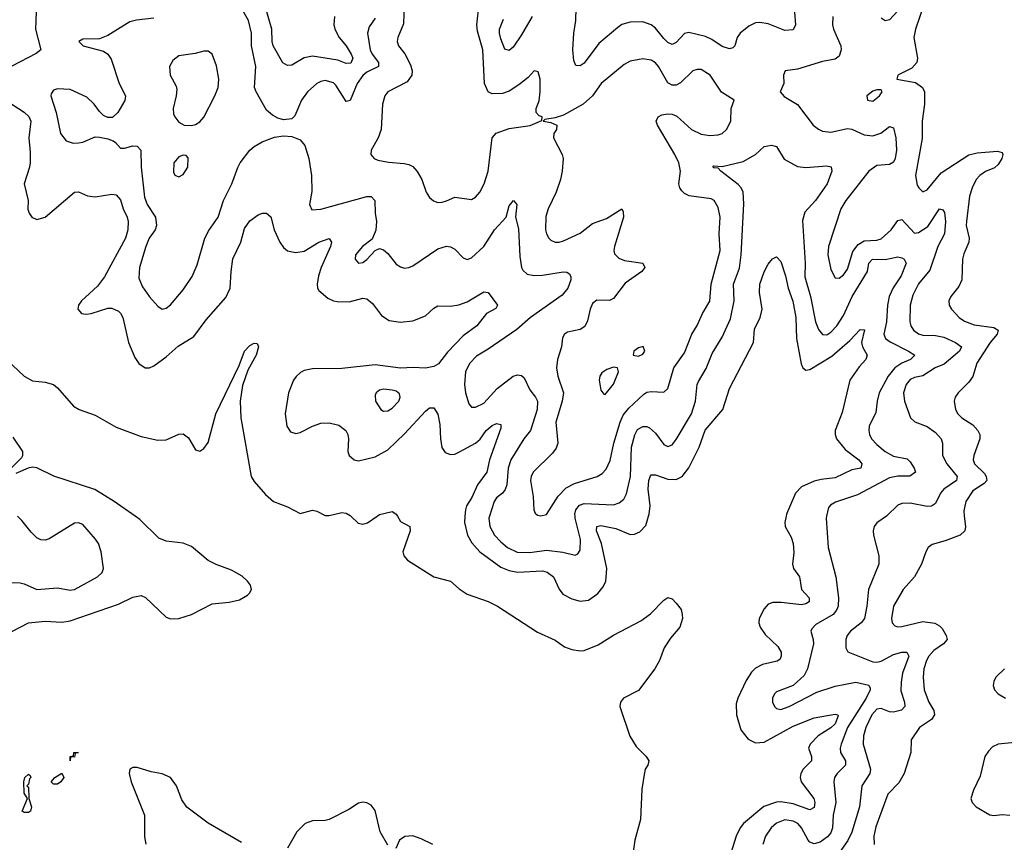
# Model space of a CAD drawing. Header units: inches. Extents: x 2143765 to 2212928, y 878963 to 1017374.
# Tile 32 of 256: x 2152288 to 2157000, y 908440 to 912375. Entities that reach past the tile are written whole.
import ezdxf

# ---------------------------------------------------------------- set-up
doc = ezdxf.new("R2010")
doc.units = ezdxf.units.IN
doc.header["$MEASUREMENT"] = 0
doc.layers.add('C1950', color=7, linetype='Continuous')
doc.layers.add('C1951', color=7, linetype='Continuous')

msp = doc.modelspace()

# ---------------------------------------------------------------- linework, layer by layer
at = {"layer": 'C1950', "color": 5}
for points, elevation in [([(2152165, 909685), (2152290, 909680.8), (2152310, 909677.3), (2152370, 909649.5), (2152470, 909657.9), (2152530, 909646.9), (2152550, 909649.5), (2152660.5, 909710), (2152682.6, 909730), (2152689.8, 909750), (2152678, 909830), (2152664.8, 909870), (2152651.9, 909890), (2152590, 909960.8), (2152570, 909968.9), (2152550, 909966.2), (2152430, 909891.7), (2152410, 909885), (2152390, 909886.8), (2152370, 909897.2), (2152342.9, 909922.9), (2152299, 909979), (2152277.3, 910000)], 320), ([(2152250.8, 909449.2), (2152330, 909490.1), (2152410, 909497.7), (2152490, 909493.2), (2152530, 909500.2), (2152760.9, 909579.1), (2152830, 909612.8), (2152870, 909621), (2152891, 909611), (2152990, 909517.9), (2153010, 909509.5), (2153050, 909510), (2153110.4, 909529.6), (2153210, 909580.4), (2153290, 909588.1), (2153339.4, 909600.6), (2153378.2, 909621.8), (2153388.7, 909631.3), (2153397.7, 909650), (2153393.3, 909670), (2153379.2, 909690), (2153352.6, 909712.6), (2153301.4, 909741.4), (2153228.4, 909768.4), (2153190, 909788.3), (2153110, 909854.5), (2153070, 909870.9), (2152990, 909881), (2152954.4, 909894.4), (2152863.8, 909983.8), (2152840.6, 910000)], 280), ([(2153872.8, 910000), (2153907.4, 909967.4), (2153930, 909961.2), (2153951.9, 909968.1), (2153998.5, 910000)], 280), ([(2154095.7, 910000), (2154110, 909974), (2154155.8, 909950), (2154156.2, 909930), (2154121.8, 909830), (2154126, 909810), (2154144.6, 909790), (2154270, 909709.4), (2154350, 909688.5), (2154391.9, 909651.9), (2154430, 909627.5), (2154530, 909592.7), (2154575.2, 909570), (2154765.8, 909445.8), (2154850, 909407.6), (2154896, 909376), (2154930, 909361.9), (2154970, 909356), (2154990, 909357.6), (2155055.9, 909384.1), (2155130, 909431), (2155260.6, 909499.4), (2155307.6, 909532.4), (2155370, 909599.1), (2155390, 909611.3), (2155410, 909604.7), (2155430, 909584.7), (2155453, 909553), (2155459.1, 909530), (2155460.5, 909510), (2155447.7, 909470), (2155403.2, 909416.8), (2155372.2, 909370), (2155349.3, 909310), (2155327.7, 909270), (2155250, 909166), (2155177.2, 909130), (2155164, 909110), (2155160.5, 909090), (2155207.9, 908947.9), (2155238.9, 908898.9), (2155286.4, 908850), (2155299.1, 908830), (2155294, 908810), (2155281.6, 908790), (2155275.9, 908764.1), (2155265.6, 908694.4), (2155259.6, 908550), (2155232.4, 908450), (2155218, 908350)], 280), ([(2154419.2, 910000), (2154417.4, 909970), (2154431.7, 909910), (2154452.5, 909872.5), (2154490, 909828.8), (2154590, 909756.1), (2154630, 909740.1), (2154670, 909731.8), (2154790, 909738), (2154812.6, 909732.6), (2154842.4, 909710), (2154870.5, 909650.5), (2154887.1, 909627.1), (2154930, 909604.6), (2154970, 909594.1), (2155010, 909598.5), (2155054.5, 909630), (2155079.4, 909660.6), (2155092.5, 909687.5), (2155097.6, 909750), (2155071.8, 909870), (2155049, 909930), (2155049.9, 909950.1), (2155070, 909955), (2155141.1, 909941.2), (2155210, 909911.7), (2155230, 909913.5), (2155255.2, 909924.8), (2155284.9, 909955), (2155298, 910000)], 320), ([(2154536.7, 910000), (2154533.6, 909990), (2154538.2, 909950), (2154560.6, 909910), (2154590, 909877.7), (2154623.2, 909850), (2154668.5, 909828.5), (2154730, 909825.6), (2154810, 909837.8), (2154888.1, 909828.1), (2154945.6, 909814.4), (2154959.8, 909820.2), (2154970, 909838), (2154971.2, 909888.8), (2154946.7, 909990), (2154945.7, 910000)], 340), ([(2155955.7, 910000), (2155950.3, 909970.3), (2155951.7, 909950), (2155979.5, 909899.5), (2155989.3, 909870), (2155993, 909827), (2155986.9, 909770), (2155991.3, 909750), (2156019.7, 909710), (2156030.2, 909650), (2156066.2, 909610), (2156065.4, 909590), (2156050, 909580.5), (2156030, 909575.9), (2155932.5, 909587.5), (2155892, 909588), (2155870, 909578.5), (2155850, 909557.7), (2155826.6, 909510), (2155825.7, 909490), (2155831, 909470), (2155855, 909435), (2155916.8, 909376.8), (2155931.5, 909350), (2155932.7, 909330), (2155925.1, 909314.9), (2155913.7, 909306.3), (2155842.6, 909290), (2155810, 909272.8), (2155790, 909254.8), (2155765, 909215), (2155724.9, 909130), (2155717.3, 909102.7), (2155718.5, 909050), (2155738.7, 908978.7), (2155774.4, 908934.4), (2155810, 908916.6), (2155850, 908919.6), (2155990, 908996.5), (2156090, 909035.3), (2156190, 909052.7), (2156204, 909050), (2156205.2, 909045.2), (2156190, 909007.5), (2156170, 908987.9), (2156108.8, 908950), (2156070.1, 908910), (2156062.9, 908890), (2156077.6, 908850), (2156078, 908830), (2156036.9, 908790), (2156026, 908770), (2156023.8, 908750), (2156028.6, 908730), (2156088.2, 908650), (2156093.4, 908630), (2156090, 908606.2), (2156070, 908595.9), (2155990, 908624.8), (2155930, 908634.4), (2155910, 908632.5), (2155849.1, 908610.9), (2155752, 908530), (2155736.6, 908510), (2155717.1, 908470), (2155691, 908389)], 320), ([(2156149.7, 910000), (2156147.5, 909990), (2156157, 909850), (2156194, 909710), (2156206.1, 909610), (2156205.3, 909570), (2156197.6, 909550), (2156180.2, 909530), (2156098, 909482), (2156078.4, 909461.6), (2156074, 909450), (2156085.6, 909410), (2156086.8, 909390), (2156058.4, 909270), (2156041.8, 909238.2), (2155990, 909189.8), (2155910, 909160.4), (2155899.6, 909150), (2155890.3, 909130), (2155891.4, 909110), (2155899.6, 909090), (2155910, 909079.6), (2155930, 909075.5), (2155970, 909089.4), (2156102, 909158), (2156190, 909186.8), (2156290, 909206.4), (2156352, 909192), (2156358, 909178), (2156358, 909170), (2156338.1, 909130), (2156249.7, 908990), (2156218.7, 908910), (2156214.5, 908890), (2156216.8, 908870), (2156239.4, 908830), (2156240.6, 908810), (2156200.2, 908770), (2156186.7, 908750), (2156184.8, 908730), (2156193.4, 908630), (2156181.5, 908570), (2156178, 908510), (2156170, 908486.2), (2156153.4, 908466.6), (2156118.2, 908441.8), (2156090, 908433), (2156070, 908441.1), (2156061.6, 908450), (2156030, 908509.8), (2156011.4, 908530), (2155990, 908541.4), (2155950, 908547.9), (2155910, 908532.6), (2155885, 908510), (2155857.6, 908470), (2155844.8, 908430)], 340), ([(2156435.5, 910000), (2156390, 909967.8), (2156377.8, 909950), (2156372.6, 909930), (2156373.8, 909910), (2156399, 909810), (2156399, 909770), (2156350.2, 909650), (2156342.6, 909570), (2156330.8, 909510), (2156314.4, 909490), (2156263.5, 909450), (2156248.4, 909430), (2156241, 909410), (2156241.3, 909370), (2156251.2, 909351.2), (2156370, 909304), (2156390, 909302), (2156410, 909306.3), (2156470, 909339.1), (2156509.3, 909349.3), (2156532.7, 909350), (2156543.5, 909330), (2156512.9, 909250), (2156506.5, 909206.5), (2156505.3, 909165.3), (2156521.7, 909110), (2156523.2, 909090), (2156507.7, 909072.3), (2156470, 909062), (2156450, 909064.7), (2156410, 909079.5), (2156390, 909076.8), (2156365.2, 909050), (2156337.2, 908990), (2156326.5, 908950), (2156325.2, 908910), (2156360.1, 908790), (2156356.1, 908770), (2156318.9, 908710), (2156307.5, 908610), (2156270.9, 908489.1), (2156251.6, 908448.4), (2156210.2, 908390)], 360), ([(2156808.5, 910000), (2156814.6, 909950), (2156810.3, 909930), (2156788, 909910), (2156717.1, 909882.9), (2156654.7, 909865.3), (2156635.3, 909850), (2156624, 909830), (2156603.5, 909770), (2156570.7, 909709.3), (2156516.5, 909650), (2156470.2, 909570), (2156460.2, 909510), (2156464, 909490), (2156476.3, 909476.3), (2156490, 909471.6), (2156510, 909472.2), (2156610, 909496.1), (2156668.1, 909488.1), (2156690, 909476.3), (2156702.5, 909462.5), (2156721.9, 909430), (2156725.7, 909410), (2156708.5, 909390), (2156662.3, 909357.7), (2156638.1, 909330), (2156626.8, 909310), (2156615.1, 909270), (2156611.9, 909230), (2156616.2, 909170), (2156638.2, 909110), (2156662.9, 909070), (2156666.4, 909050), (2156652.1, 909027.9), (2156594.7, 908990), (2156554.6, 908930), (2156552, 908870), (2156521, 908770), (2156495.1, 908724.9), (2156441.8, 908670), (2156385, 908515), (2156374.8, 908470), (2156377.4, 908430)], 380), ([(2157001.3, 909270), (2156959.6, 909230), (2156949.1, 909210), (2156946.5, 909190), (2156953.1, 909170), (2156970.4, 909150), (2157006, 909130)], 420), ([(2157050, 908918), (2156970.7, 908909.2), (2156943.7, 908896.3), (2156923.6, 908876.4), (2156906.9, 908850), (2156883.6, 908756.4), (2156851.7, 908690), (2156839.5, 908650), (2156845.7, 908630), (2156865.3, 908610), (2156930, 908572.4), (2156950, 908568.2), (2156990, 908573.8), (2157026.8, 908570)], 420), ([(2153350, 908439.5), (2153190, 908532.2), (2153088.5, 908608.5), (2153064.1, 908644.1), (2153038.8, 908710), (2153009.5, 908750), (2152970, 908768.4), (2152917.7, 908777.7), (2152850, 908797.5), (2152830, 908798.2), (2152815.4, 908790), (2152812.5, 908770), (2152821.6, 908730), (2152886.4, 908570), (2152885.8, 908465.8), (2152891.4, 908431.4)], 280), ([(2154050, 908427.1), (2154013.7, 908490), (2153990, 908592.2), (2153970, 908618.7), (2153950, 908629.9), (2153930, 908632.4), (2153910, 908627.7), (2153863, 908597), (2153770, 908549.5), (2153750, 908544.5), (2153690, 908542.6), (2153655.2, 908530), (2153615, 908490), (2153570, 908412.5)], 280), ([(2154265.6, 908430), (2154210, 908457.7), (2154170, 908471.6), (2154131.3, 908468.7), (2154106, 908450), (2154088.8, 908411.2)], 280)]:
    msp.add_lwpolyline(points, dxfattribs=dict(at, elevation=elevation))
at = {"layer": 'C1950', "color": 5, "elevation": 260}
for points in [[(2152550, 908847.6), (2152531, 908849), (2152530, 908829.5), (2152529.7, 908850), (2152546.3, 908853.7), (2152548, 908870), (2152570.4, 908870.4), (2152554, 908866)], [(2152310, 908582.4), (2152299.5, 908590), (2152325.2, 908650), (2152310, 908675.3), (2152307.8, 908730), (2152313.2, 908750), (2152330, 908766.8), (2152339.3, 908759.3), (2152342, 908750), (2152335.8, 908744.2), (2152330, 908718), (2152322, 908710), (2152330, 908704.7), (2152332.4, 908650), (2152344.4, 908610), (2152339.5, 908590), (2152330, 908582.6)], [(2152450, 908718.4), (2152438.4, 908730), (2152457, 908750), (2152490.6, 908770.6), (2152500.4, 908750), (2152486, 908730), (2152470, 908718.9)]]:
    msp.add_lwpolyline(points, close=True, dxfattribs=at)
at = {"layer": 'C1951', "color": 5}
for points, elevation in [([(2154127.5, 912450), (2154125.3, 912354.7), (2154098, 912290), (2154094.9, 912270), (2154100.8, 912250), (2154131.4, 912211.4), (2154158.6, 912158.6), (2154165.9, 912130), (2154165.1, 912110), (2154142.6, 912077.4), (2154050.4, 912030), (2154035.6, 912010), (2154024.9, 911970), (2154018.7, 911850), (2154003.1, 911810), (2153970.4, 911750), (2153968.2, 911730), (2153984, 911710), (2154002.6, 911702.6), (2154053.1, 911693.1), (2154127.5, 911687.5), (2154150, 911682.8), (2154170, 911671.8), (2154190, 911648.9), (2154213.4, 911610), (2154233.4, 911550), (2154250, 911524.4), (2154268.4, 911508.4), (2154290, 911500.3), (2154310, 911501.5), (2154330, 911509), (2154370, 911525.5), (2154450, 911514.6), (2154470, 911525.7), (2154490, 911550.3), (2154511.5, 911590), (2154529.8, 911650), (2154549.8, 911810), (2154568.6, 911831.4), (2154630, 911854), (2154731.8, 911868.2), (2154787.3, 911892.7), (2154788, 911910), (2154774.8, 911914.8), (2154759, 911930), (2154759.3, 911950), (2154773.7, 911986.3), (2154778.5, 912030), (2154779.7, 912090), (2154770, 912125.2), (2154750, 912129.4), (2154721.6, 912098.4), (2154677.5, 912062.5), (2154630, 912032.4), (2154598.8, 912021.2), (2154550, 912019.8), (2154530, 912029.8), (2154513.2, 912070), (2154504.4, 912230), (2154479.5, 912319.5), (2154475.9, 912350), (2154497.7, 912550)], 360), ([(2153990, 912381.7), (2153960, 912340), (2153952.9, 912310), (2153965.1, 912230), (2153974.7, 912210), (2154005.5, 912170), (2154005.8, 912150), (2153950, 912123.2), (2153930, 912108.1), (2153903.1, 912070), (2153870, 911988.2), (2153850, 911983.5), (2153801.4, 912061.4), (2153790, 912072.4), (2153750, 912083.7), (2153730, 912079.8), (2153710.8, 912069.2), (2153664.9, 912030), (2153637.6, 911990), (2153605.5, 911914.5), (2153590, 911899.7), (2153550, 911896), (2153523.6, 911903.6), (2153497.4, 911917.4), (2153470, 911941.3), (2153419.3, 912030), (2153412.5, 912050), (2153419.1, 912150), (2153397.9, 912250), (2153398, 912310), (2153383.7, 912370), (2153349.8, 912430)], 340), ([(2153795, 912390), (2153791.3, 912350), (2153797, 912330), (2153817.2, 912290), (2153850, 912249.4), (2153873.9, 912210), (2153882.8, 912190), (2153873.2, 912166.8), (2153850, 912165.6), (2153810, 912180.9), (2153690, 912200.6), (2153650, 912191.9), (2153590, 912156.7), (2153570, 912155.8), (2153547.9, 912167.9), (2153500.9, 912250), (2153496.2, 912270), (2153494.5, 912330), (2153459.1, 912450)], 320), ([(2155995.2, 912410), (2156001.3, 912350), (2155990, 912325.4), (2155950, 912323.4), (2155870, 912355.3), (2155830, 912361.2), (2155810, 912359.3), (2155776.7, 912343.3), (2155736.4, 912310), (2155722, 912290), (2155711.1, 912248.9), (2155700.5, 912239.5), (2155685.4, 912234.6), (2155650, 912245.8), (2155600.2, 912280.2), (2155570, 912294.9), (2155490, 912313.2), (2155470, 912308), (2155430, 912266.2), (2155410, 912255.8), (2155390, 912265.8), (2155370, 912284.3), (2155330, 912333.6), (2155310, 912350.7), (2155270, 912364.8), (2155210, 912362.4), (2155170, 912351.3), (2155150, 912336.5), (2155059.7, 912260.3), (2154990, 912167.2), (2154970, 912154.3), (2154950, 912156.2), (2154939.5, 912179.5), (2154935.5, 912230), (2154939.6, 912310), (2154949.9, 912370), (2154951.3, 912430)], 340), ([(2156620.3, 912459.7), (2156575.5, 912330), (2156566.7, 912290), (2156583.8, 912190), (2156580.8, 912170), (2156557.5, 912142.5), (2156490.8, 912110), (2156486, 912090), (2156574.2, 912074.2), (2156608.9, 912050), (2156617.8, 912030), (2156618.3, 911970), (2156606.8, 911890), (2156607, 911807), (2156574.8, 911630), (2156583.4, 911583.4), (2156590.2, 911570.2), (2156610, 911552), (2156630, 911560.8), (2156698.4, 911641.6), (2156830, 911728.3), (2156870, 911738.1), (2156966.5, 911746.5), (2156990, 911739.5), (2156993.2, 911730), (2156988.4, 911710), (2156970, 911682.2), (2156953.4, 911666.6), (2156910, 911649.2), (2156882.7, 911630), (2156865.5, 911610), (2156845.5, 911570), (2156833.9, 911530), (2156818.5, 911410), (2156818.1, 911390), (2156831.5, 911330), (2156829.5, 911310), (2156805.4, 911254.6), (2156799.5, 911230), (2156796.3, 911130), (2156782, 911098), (2156744.4, 911050), (2156734.3, 911030), (2156736, 911010), (2156747, 910990), (2156783.6, 910950), (2156810, 910932.6), (2156855.4, 910915.4), (2156950, 910902.9), (2156970.9, 910890), (2156965.9, 910870), (2156932.7, 910830), (2156868.6, 910731.4), (2156850, 910668.5), (2156830, 910640.3), (2156778.3, 910590), (2156765.3, 910570), (2156759.6, 910550), (2156765.8, 910510), (2156777.3, 910490), (2156797.4, 910470), (2156850, 910436.6), (2156873, 910410), (2156882.5, 910390), (2156882.3, 910370), (2156853.9, 910290), (2156850.9, 910270), (2156856.8, 910250), (2156904.4, 910204.4), (2156913, 910190), (2156915.8, 910170), (2156903.7, 910156.3), (2156850, 910120.8), (2156815.1, 910070), (2156805.4, 910025.4), (2156808.5, 910000)], 380), ([(2152367.3, 912410), (2152364.6, 912330), (2152388.8, 912230), (2152366.7, 912213.3), (2152250, 912151.7)], 320), ([(2152930, 912381.2), (2152847.3, 912372.7), (2152815.1, 912364.9), (2152710, 912298.9), (2152670, 912282.9), (2152590, 912281.2), (2152571.3, 912270), (2152592, 912250), (2152690, 912223.8), (2152710.2, 912210.2), (2152725.7, 912185.7), (2152764.2, 912070), (2152794.4, 912010), (2152791.9, 911988.1), (2152758.8, 911930), (2152733, 911907), (2152710, 911906.6), (2152690, 911917), (2152670, 911936.2), (2152645.1, 911970), (2152610, 912004.4), (2152530, 912040.9), (2152470, 912044.2), (2152450, 912037.6), (2152439.5, 912020.5), (2152437, 912010), (2152462.2, 911930), (2152484, 911830), (2152510, 911795.8), (2152544.8, 911784.8), (2152570, 911785.3), (2152590, 911789), (2152650, 911814.4), (2152670, 911812.7), (2152710, 911805.3), (2152735.2, 911795.3), (2152747.4, 911787.4), (2152770, 911760.7), (2152790, 911760.4), (2152830, 911771.6), (2152850, 911770.3), (2152868.7, 911750), (2152869.5, 911670), (2152885.9, 911525.9), (2152898, 911490), (2152938.1, 911430), (2152943, 911390), (2152936.8, 911370), (2152908, 911330), (2152891.4, 911290), (2152862, 911190), (2152857.7, 911137.7), (2152876.3, 911096.3), (2152910, 911049), (2152950, 911004.9), (2152970, 910990.4), (2152990, 910994.4), (2153010, 911010.4), (2153070, 911082.4), (2153114, 911146), (2153137.4, 911202.6), (2153174.7, 911330), (2153193.8, 911366.2), (2153238, 911430), (2153264.2, 911510), (2153303.5, 911590), (2153331.5, 911668.5), (2153343.5, 911690), (2153389.8, 911750.2), (2153410, 911768.8), (2153448.8, 911791.2), (2153507.9, 911812.1), (2153550, 911819), (2153590, 911815.3), (2153630, 911800.3), (2153653.1, 911773.1), (2153671.2, 911711.2), (2153684, 911630), (2153686.5, 911553.5), (2153675.5, 911490), (2153685.7, 911465.7), (2153730, 911468.5), (2153950, 911529.2), (2153970, 911528.9), (2153987.8, 911510), (2153989.1, 911450), (2153996, 911410), (2153991.8, 911368.2), (2153975.8, 911324.2), (2153928, 911290), (2153895.5, 911250), (2153894, 911230), (2153910, 911210.8), (2153930, 911213.4), (2153950, 911227.7), (2153989.5, 911270.5), (2154010, 911280.7), (2154030, 911274), (2154050, 911256.3), (2154090, 911205.3), (2154110, 911192), (2154130, 911186), (2154150, 911188.8), (2154170, 911198), (2154290, 911278.5), (2154330, 911291.4), (2154350, 911287.8), (2154370, 911277), (2154410, 911234.9), (2154430, 911228), (2154450, 911235.8), (2154510, 911290.3), (2154559.8, 911370), (2154616, 911430), (2154630, 911484.7), (2154651.3, 911510), (2154666.8, 911490), (2154660.5, 911430), (2154674.7, 911374.7), (2154682, 911242), (2154689.4, 911190), (2154696.1, 911176.1), (2154717.5, 911157.5), (2154750.9, 911150.9), (2154790, 911152.1), (2154888.2, 911168.2), (2154907, 911167), (2154918.6, 911158.6), (2154925.5, 911145.5), (2154925, 911130), (2154911.6, 911090), (2154883.4, 911056.7), (2154732.9, 910950), (2154667.2, 910892.8), (2154530, 910798.5), (2154474.1, 910765.9), (2154440.6, 910730), (2154421.6, 910690), (2154417.5, 910630), (2154422, 910590), (2154437.3, 910537.3), (2154450, 910521.1), (2154470, 910520.7), (2154510, 910540.6), (2154572.9, 910610), (2154650, 910669.1), (2154670, 910675.8), (2154690, 910672.9), (2154702.5, 910662.5), (2154730, 910604.6), (2154757.2, 910570), (2154766.8, 910550), (2154764.3, 910510), (2154732.7, 910410), (2154701.2, 910370), (2154638.4, 910270), (2154625.1, 910230), (2154618.7, 910150), (2154612, 910127.9), (2154599, 910110), (2154570, 910088.5), (2154558.2, 910070), (2154536.7, 910000)], 340), ([(2154740.1, 912390), (2154690, 912301.6), (2154650, 912244), (2154630, 912227.6), (2154610, 912233.6), (2154590, 912282.9), (2154584, 912310), (2154583.8, 912330), (2154602.8, 912377.1)], 340), ([(2156179.4, 912390), (2156178.4, 912350), (2156182.4, 912330), (2156217.5, 912250), (2156219.7, 912230), (2156210, 912199.7), (2156190, 912185.8), (2156130, 912174.4), (2156010, 912138.3), (2155951.3, 912130), (2155943.8, 912110), (2155945.5, 912070), (2155926.8, 912030), (2155946.5, 912006.5), (2156010, 911968.4), (2156086, 911870), (2156110, 911850.3), (2156130, 911841.3), (2156170, 911836.9), (2156250, 911853.8), (2156270, 911851.5), (2156330, 911823.7), (2156370, 911818.7), (2156408.3, 911831.7), (2156450, 911863.6), (2156470, 911857.3), (2156480.5, 911810), (2156484.2, 911750), (2156478.3, 911710), (2156470, 911694), (2156450, 911681.6), (2156390, 911676.6), (2156350.9, 911650), (2156241, 911510), (2156218, 911470), (2156158.3, 911290), (2156155.3, 911250), (2156170, 911179.1), (2156190, 911140.4), (2156210, 911138.9), (2156230, 911153.8), (2156250, 911181.7), (2156274.8, 911265.2), (2156300.1, 911299.9), (2156330, 911316.4), (2156390, 911320.1), (2156410, 911326.9), (2156458.3, 911370), (2156490, 911414.7), (2156510, 911419.1), (2156570, 911354), (2156590, 911356.1), (2156633.8, 911386.2), (2156690, 911470.3), (2156705.9, 911465.8), (2156713.1, 911453.1), (2156718.8, 911410), (2156713, 911350), (2156682.1, 911290), (2156643.6, 911176.4), (2156590, 911110.7), (2156562.5, 911057.5), (2156549.5, 911009.5), (2156547.3, 910930), (2156552.3, 910910), (2156565.2, 910890), (2156590, 910871.6), (2156610, 910865.5), (2156670, 910863.8), (2156710, 910856.4), (2156766.9, 910830), (2156795.5, 910810), (2156786, 910790), (2156712.3, 910727.7), (2156669.2, 910710), (2156610, 910671.2), (2156570, 910663.7), (2156550, 910653.8), (2156530.2, 910630), (2156517.7, 910590), (2156521.6, 910550), (2156550.4, 910470), (2156571.3, 910451.3), (2156630, 910429.1), (2156670, 910399.7), (2156698, 910370), (2156704.9, 910350), (2156704, 910290), (2156725.1, 910250), (2156774.8, 910190), (2156771.6, 910170), (2156711.2, 910128.8), (2156694.3, 910110), (2156670, 910061.3), (2156651.7, 910048.3), (2156630, 910046.5), (2156550, 910062), (2156510, 910060.4), (2156490, 910052.2), (2156438.1, 910001.9), (2156435.5, 910000)], 360), ([(2156490, 912417.4), (2156450, 912374.2), (2156430, 912369.7), (2156410, 912382.2)], 360), ([(2152250, 911970.9), (2152310, 911932), (2152331.4, 911911.4), (2152341.4, 911890), (2152332, 911810), (2152338.8, 911741.2), (2152338.5, 911690), (2152336, 911670), (2152310.2, 911590), (2152328.3, 911510), (2152328.1, 911468.1), (2152333.4, 911450), (2152347, 911430), (2152370, 911419.1), (2152410, 911430.2), (2152550, 911550.3), (2152570, 911551.7), (2152613, 911533), (2152650, 911526.9), (2152730, 911540.7), (2152750, 911537.6), (2152770, 911512.4), (2152783.2, 911470), (2152803.2, 911430), (2152807, 911410), (2152805.5, 911370), (2152795.1, 911330), (2152695, 911145), (2152660, 911100), (2152583.6, 911030), (2152570.3, 911010), (2152567, 910990), (2152584, 910970), (2152605.7, 910965.7), (2152630, 910969.1), (2152710, 910995.5), (2152730, 910995.5), (2152761.1, 910981.1), (2152771.4, 910971.4), (2152781.6, 910950), (2152809, 910831), (2152839.6, 910759.6), (2152858, 910730), (2152889.3, 910709.3), (2152910, 910709.1), (2152930, 910718.5), (2152990, 910762.2), (2153046.1, 910813.9), (2153121, 910859), (2153180.5, 910939.5), (2153274.8, 911045.2), (2153296.2, 911090), (2153299.8, 911170), (2153308.7, 911231.3), (2153346.6, 911310), (2153364.3, 911375.7), (2153390, 911412.8), (2153430, 911441.7), (2153450, 911448.8), (2153470, 911448.7), (2153490, 911432.2), (2153505.4, 911370), (2153533.1, 911310), (2153550, 911284.5), (2153570, 911269.4), (2153610, 911261.4), (2153650, 911266.8), (2153719.8, 911310), (2153770, 911328.9), (2153780.6, 911310), (2153775.6, 911290), (2153731.7, 911190), (2153718.9, 911150), (2153712.1, 911110), (2153712.8, 911090), (2153719.1, 911079.1), (2153763.4, 911043.4), (2153790, 911030.2), (2153807, 911027.1), (2153865.4, 911025.4), (2153930, 911042.3), (2153950, 911039), (2153977.1, 911017.1), (2154020, 910960), (2154055.9, 910935.9), (2154110, 910927.6), (2154170, 910934.2), (2154230, 910959), (2154270, 910995.3), (2154290, 911006.3), (2154350, 911004.1), (2154390, 911011.3), (2154430, 911025), (2154510, 911073), (2154530, 911070.5), (2154575.3, 911010), (2154567.4, 910992.6), (2154521.8, 910970), (2154476.1, 910910), (2154410, 910863.4), (2154335.2, 910784.8), (2154291.7, 910728.3), (2154270, 910715.9), (2154230, 910707.6), (2154171.2, 910711.2), (2154110, 910708.5), (2153990, 910723.6), (2153830, 910706.8), (2153690, 910705), (2153650, 910696.2), (2153632.8, 910687.2), (2153611.4, 910668.6), (2153599.3, 910650), (2153573.9, 910590), (2153558.9, 910490), (2153566, 910430), (2153583.9, 910403.9), (2153610, 910395.8), (2153630, 910399.7), (2153690, 910431.1), (2153730, 910445), (2153770, 910446.4), (2153815.5, 910435.5), (2153848.9, 910410), (2153858.2, 910390), (2153861.8, 910370), (2153858.6, 910310), (2153865.6, 910290), (2153889.5, 910269.6), (2153910, 910265.5), (2153990, 910283.7), (2154050, 910318), (2154130, 910394.6), (2154230, 910502.2), (2154250, 910517.6), (2154270, 910517.8), (2154288.7, 910488.7), (2154298.2, 910438.2), (2154301.4, 910370), (2154308.5, 910328.5), (2154324.7, 910304.7), (2154350, 910295.3), (2154370, 910297), (2154390, 910305.5), (2154468.9, 910350), (2154491.1, 910368.9), (2154520.6, 910410), (2154550, 910433.3), (2154570, 910443.5), (2154590, 910439.1), (2154590, 910420.9), (2154536.9, 910270), (2154523.3, 910210), (2154479.6, 910150), (2154451.8, 910090), (2154427.2, 910050), (2154421, 910030), (2154419.2, 910000)], 320), ([(2154945.7, 910000), (2154944.7, 910010), (2154948.8, 910031.2), (2154967.9, 910052.1), (2154990, 910060.1), (2155130, 910054.2), (2155156.8, 910063.2), (2155178.7, 910081.3), (2155192.8, 910107.2), (2155211.6, 910190), (2155215.6, 910330), (2155231.4, 910388.6), (2155245.1, 910414.9), (2155270, 910428.4), (2155290, 910428.3), (2155301.9, 910421.9), (2155330, 910397.2), (2155370, 910342.8), (2155390, 910332.8), (2155410, 910341.5), (2155430, 910367.6), (2155503.2, 910490), (2155522.4, 910550), (2155530.5, 910629.5), (2155535.8, 910644.2), (2155573.6, 910706.4), (2155601.6, 910778.4), (2155650, 910856.9), (2155690, 910944.4), (2155707.5, 911030), (2155704.8, 911110), (2155733.3, 911186.7), (2155741.5, 911250), (2155753.2, 911493.2), (2155750.5, 911550.5), (2155741.2, 911570), (2155725.8, 911585.8), (2155642.7, 911650), (2155630, 911665.2), (2155610, 911666), (2155605.6, 911670), (2155610, 911674.9), (2155650, 911672.8), (2155750, 911696.9), (2155809.6, 911730), (2155850, 911768.7), (2155886.1, 911773.9), (2155910, 911768.2), (2155947, 911707), (2156010, 911672.8), (2156050, 911668.1), (2156150, 911676.1), (2156171.5, 911671.5), (2156174.9, 911650), (2156152.9, 911590), (2156095.9, 911510), (2156045.2, 911454.8), (2156034.6, 911414.6), (2156046.3, 911210), (2156045.3, 911145.3), (2156072.1, 911050), (2156095.9, 910930), (2156110, 910893.4), (2156130, 910868.3), (2156150, 910867.2), (2156170, 910879.8), (2156199.2, 910910), (2156230, 910960.2), (2156272, 911050), (2156345.1, 911170), (2156352.2, 911210), (2156369.7, 911230), (2156430, 911227), (2156490, 911239.7), (2156510, 911235.3), (2156521.1, 911230), (2156530.8, 911210), (2156506.1, 911150), (2156468, 911092), (2156448.4, 911050), (2156440.4, 911010), (2156435.9, 910930), (2156423.4, 910870), (2156431, 910850), (2156453.2, 910833.2), (2156541.2, 910790), (2156572, 910770), (2156550.3, 910750), (2156510, 910732.1), (2156476.2, 910710), (2156443.6, 910670), (2156401.5, 910590), (2156391.4, 910550), (2156384.8, 910495.2), (2156353.8, 910430), (2156351.1, 910410), (2156354.7, 910390), (2156365, 910370), (2156390, 910342.2), (2156430.2, 910310), (2156470, 910287.1), (2156534.3, 910274.3), (2156550, 910259.6), (2156569.2, 910230), (2156574.6, 910210), (2156548.4, 910191.6), (2156490, 910191.5), (2156450, 910183.1), (2156298.1, 910101.9), (2156192.5, 910067.5), (2156167.5, 910052.5), (2156159, 910041), (2156149.7, 910000)], 340), ([(2155298, 910000), (2155300.9, 910010), (2155305.9, 910050), (2155295.2, 910130), (2155298.8, 910170), (2155306.2, 910193.8), (2155310, 910198), (2155330, 910197.8), (2155390, 910177.5), (2155430, 910176.1), (2155458.2, 910190), (2155490, 910231.3), (2155539, 910330), (2155568.7, 910411.3), (2155653.3, 910510), (2155684.5, 910610), (2155799.5, 910830), (2155804.9, 910895), (2155831.5, 910950), (2155841.3, 910990), (2155828.2, 911070), (2155829.8, 911110), (2155851.3, 911168.7), (2155870, 911205.5), (2155890, 911230.7), (2155910, 911240.7), (2155930, 911218), (2155953.2, 911150), (2155965.1, 911090), (2155988.2, 911028.2), (2156002.5, 910950), (2156005.4, 910850), (2156028.3, 910728.3), (2156036, 910710), (2156050, 910699.1), (2156070, 910701.8), (2156174.6, 910765.4), (2156260, 910840), (2156310, 910893.1), (2156331.2, 910891.2), (2156317.1, 910830), (2156321, 910810), (2156343.9, 910770), (2156336.9, 910750), (2156305.3, 910714.7), (2156261.3, 910650), (2156224.1, 910495.9), (2156191, 910410), (2156190.2, 910390), (2156197.2, 910370), (2156238.3, 910318.3), (2156303.5, 910270), (2156318.5, 910250), (2156314, 910230), (2156270, 910222.3), (2156190, 910183.2), (2156123.9, 910176.1), (2156090, 910167.3), (2156030, 910139.8), (2156001.2, 910110), (2155957.6, 910010), (2155955.7, 910000)], 320), ([(2152227.3, 910747.3), (2152310, 910669.4), (2152350, 910647.8), (2152410, 910641.8), (2152450, 910630.2), (2152470, 910613.4), (2152546, 910526), (2152572.9, 910510), (2152650, 910482.9), (2152750, 910425.1), (2152870, 910381.6), (2152950, 910363.8), (2152990, 910364.7), (2153050, 910392.2), (2153070, 910394), (2153095.5, 910375.5), (2153130, 910317.1), (2153150, 910310.4), (2153170, 910323.7), (2153190, 910352.2), (2153226.7, 910490), (2153338.8, 910721.2), (2153364, 910790), (2153390, 910816.5), (2153410, 910827.2), (2153425.2, 910825.2), (2153430.4, 910810), (2153419.7, 910770), (2153380.8, 910699.2), (2153354.4, 910625.6), (2153343.8, 910550), (2153347, 910470), (2153395.3, 910190), (2153410, 910165.8), (2153464.2, 910104.2), (2153502.6, 910070), (2153570, 910044.7), (2153630, 910013.4), (2153690, 910029), (2153710, 910024.2), (2153750, 910003.6), (2153770, 910003.9), (2153830, 910017.2), (2153850, 910014.7), (2153870, 910002.6), (2153872.8, 910000)], 280), ([(2152248.2, 910230), (2152298.7, 910281.3), (2152303.4, 910290), (2152303.7, 910310), (2152257.3, 910377.3)], 280), ([(2152840.6, 910000), (2152740.7, 910070), (2152647.6, 910127.6), (2152451.7, 910191.7), (2152370, 910232.1), (2152350, 910234.4), (2152329.7, 910230.3), (2152270, 910204.2)], 280), ([(2153998.5, 910000), (2154010, 910007.9), (2154070, 910021.7), (2154078.4, 910018.4), (2154090, 910010.4), (2154095.7, 910000)], 280)]:
    msp.add_lwpolyline(points, dxfattribs=dict(at, elevation=elevation))
for points, elevation in [([(2153190, 912223.7), (2153170, 912223.7), (2153127.5, 912212.5), (2153050, 912201.3), (2153020.7, 912179.3), (2153006, 912150), (2153009.1, 912110), (2153036.4, 912056.4), (2153040, 912040), (2153037.6, 912010), (2153022.7, 911950), (2153024.8, 911924.8), (2153030.4, 911910), (2153050, 911885.3), (2153076, 911870), (2153110, 911868.4), (2153130, 911873.1), (2153150, 911886), (2153170, 911908.2), (2153222.7, 912010), (2153238.7, 912050), (2153240.8, 912090), (2153230, 912154), (2153210, 912209.2)], 360), ([(2155270, 912187.1), (2155210, 912176.5), (2155180.5, 912159.6), (2155071.4, 912070), (2155030, 912009.8), (2154984.6, 911970), (2154890, 911918.3), (2154850, 911905.2), (2154802, 911898), (2154794, 911890), (2154830, 911882.8), (2154858, 911870), (2154857.3, 911850), (2154844.9, 911830), (2154842.4, 911810), (2154884, 911730), (2154888.9, 911710), (2154884.4, 911650), (2154875.5, 911610), (2154855.8, 911550), (2154817.3, 911470), (2154805.9, 911434.1), (2154804.7, 911370), (2154809, 911350), (2154820.3, 911330), (2154830, 911319.5), (2154850, 911310.3), (2154870, 911310.2), (2154890, 911316.3), (2154970, 911354), (2155030, 911400.6), (2155095.7, 911424.3), (2155170, 911470.4), (2155176.1, 911456.1), (2155177.4, 911430), (2155134.4, 911290), (2155131.5, 911270), (2155134.9, 911254.9), (2155154.6, 911234.6), (2155182.5, 911222.5), (2155270.1, 911210.1), (2155279.6, 911190), (2155264.9, 911170), (2155186.1, 911113.9), (2155130, 911041), (2155110, 911031.9), (2155050, 911032.5), (2155030, 911018), (2155018.7, 910990), (2155005.9, 910934.1), (2154992.2, 910907.8), (2154970, 910893.1), (2154910, 910880.4), (2154895.8, 910870), (2154886.5, 910853.5), (2154881.3, 910810), (2154861.6, 910750), (2154857.7, 910710), (2154863.8, 910670), (2154890.1, 910590), (2154884.1, 910550), (2154854.6, 910450), (2154863.5, 910350), (2154855.2, 910324.8), (2154838.4, 910301.6), (2154745.8, 910210), (2154735.8, 910190), (2154732.4, 910170), (2154745.5, 910094.5), (2154748.7, 910030), (2154754.6, 910014.6), (2154765.7, 910005.7), (2154782, 910002), (2154810, 910008.7), (2154864.4, 910095.6), (2154904.1, 910135.9), (2154942.9, 910157.1), (2155051.5, 910190), (2155075.3, 910204.7), (2155095.4, 910224.6), (2155114.3, 910265.7), (2155131, 910350), (2155161.2, 910450), (2155176.2, 910483.8), (2155202.7, 910517.3), (2155275.6, 910584.4), (2155290, 910592.5), (2155310, 910596.1), (2155370, 910594), (2155389.1, 910610.9), (2155419.2, 910710), (2155470, 910781.1), (2155505, 910870), (2155530, 910912.2), (2155555.4, 910970), (2155590.8, 911029.2), (2155597.9, 911110), (2155639.9, 911270), (2155635, 911350), (2155639.5, 911430), (2155630, 911477), (2155610.8, 911510), (2155597.3, 911517.3), (2155492.2, 911532.2), (2155470, 911543.2), (2155456.3, 911556.3), (2155447.3, 911570), (2155442.6, 911590), (2155450.6, 911650), (2155442.3, 911690), (2155423.7, 911730), (2155339.8, 911870), (2155333.8, 911890), (2155343.1, 911910), (2155360.5, 911919.5), (2155390, 911924.6), (2155410, 911922.7), (2155432.7, 911912.7), (2155503.2, 911850), (2155550, 911827.5), (2155590, 911821.3), (2155630, 911823.5), (2155649.1, 911830.9), (2155671.3, 911850), (2155691.3, 911890), (2155693, 911950), (2155706.6, 911990), (2155647.4, 912027.4), (2155591.7, 912110), (2155550, 912136.2), (2155530, 912137), (2155510, 912130.7), (2155450, 912072.8), (2155430, 912061.8), (2155410, 912061.4), (2155390, 912072.8), (2155344.5, 912150), (2155330, 912167.9), (2155310, 912181.1)], 360), ([(2156390, 912039.5), (2156370, 912033), (2156341.6, 912010), (2156344.9, 911990), (2156370, 911984.9), (2156402, 912010), (2156416, 912030), (2156410, 912039)], 380), ([(2153070, 911726), (2153050, 911718), (2153025.3, 911690), (2153024.8, 911644.8), (2153030.5, 911630.5), (2153050, 911623.8), (2153070, 911634), (2153093, 911670), (2153094.5, 911714.5), (2153084.7, 911724.7)], 360), ([(2155271.3, 910811.3), (2155250, 910806), (2155226.8, 910790), (2155224.7, 910770), (2155250, 910764.9), (2155270, 910774.8), (2155279.5, 910790)], 380), ([(2155130, 910712.3), (2155098, 910702), (2155074.2, 910685.8), (2155063.8, 910670), (2155060.5, 910650), (2155070, 910602), (2155084, 910584), (2155090, 910582.8), (2155130, 910630.7), (2155153.6, 910690), (2155149.1, 910709.1)], 380), ([(2154030, 910607.6), (2154010, 910603.5), (2153994.6, 910590), (2153990, 910579.3), (2153991.3, 910550), (2154016.4, 910510), (2154030, 910502), (2154050, 910503.2), (2154070, 910516.5), (2154102, 910550), (2154109.7, 910570), (2154105.1, 910585.1), (2154090, 910597.6), (2154070, 910603.5)], 340)]:
    msp.add_lwpolyline(points, close=True, dxfattribs=dict(at, elevation=elevation))

doc.saveas('drawing.dxf')
